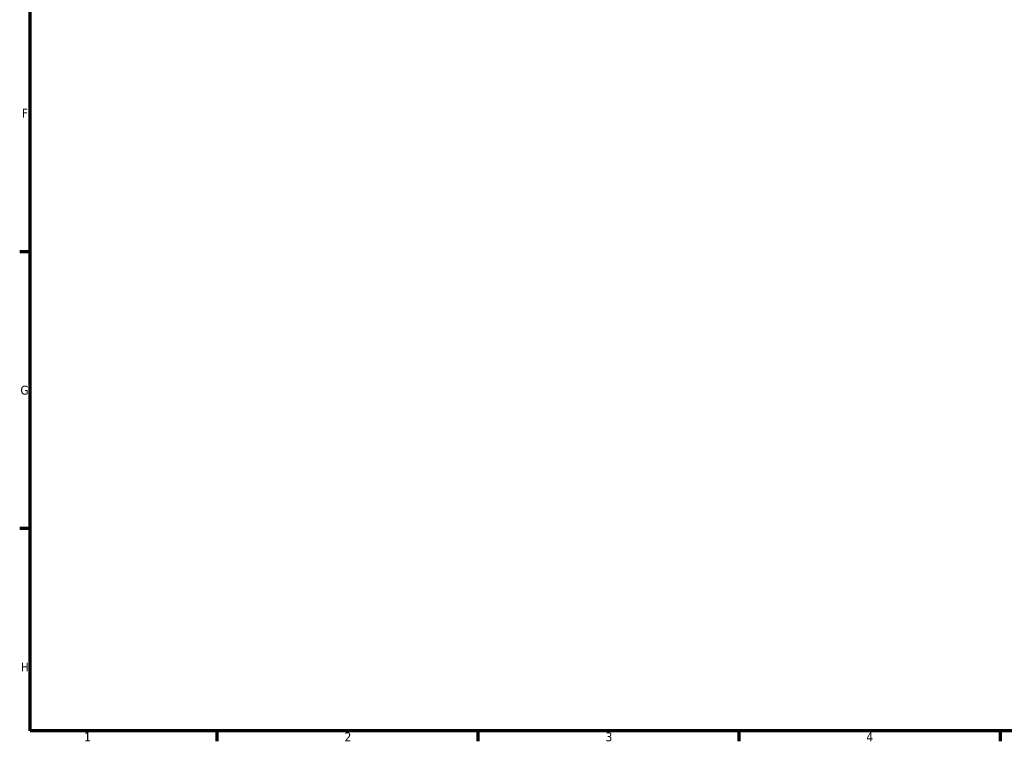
# Model space of a CAD drawing. Header units: millimetres. Extents: x 0 to 903, y -173 to 594.
# Tile 1 of 8: x 17 to 281, y 17 to 211. Entities that reach past the tile are written whole.
import ezdxf

# ---------------------------------------------------------------- set-up
doc = ezdxf.new("R2010")
doc.units = ezdxf.units.MM
doc.layers.add('Border (ANSI)', color=7, linetype='Continuous', lineweight=70)
doc.styles.add('Note Text (ANSI)', font='tahoma.ttf')

# ---------------------------------------------------------------- blocks, each defined once
blk = doc.blocks.new('Borders Default Border')
at = {"layer": 'Border (ANSI)'}
for p, q in [((20, 148.5), (17.2, 148.5)), ((20, 74.25), (17.2, 74.25)), ((70.08, 20), (70.08, 17.2)), ((140.17, 20), (140.17, 17.2)), ((210.25, 20), (210.25, 17.2)), ((280.33, 20), (280.33, 17.2))]:
    blk.add_line(p, q, dxfattribs=at)
at = {"layer": 'Border (ANSI)', "flags": 128}
blk.add_lwpolyline([(20, 20), (20, 574), (821, 574), (821, 20), (20, 20)], dxfattribs=at)
at = {"layer": 'Border (ANSI)', "color": 5, "true_color": 0x0000ff, "char_height": 2.4, "attachment_point": 7, "style": 'Note Text (ANSI)'}
for s, insert in [('F', (17.78, 184.43)), ('G', (17.4, 110.13)), ('H', (17.53, 35.93)), ('1', (34.5, 17.2)), ('2', (104.4, 17.2)), ('3', (174.46, 17.15)), ('4', (244.45, 17.2))]:
    blk.add_mtext(s, dxfattribs=dict(at, insert=insert))

msp = doc.modelspace()

# ---------------------------------------------------------------- block references
msp.add_blockref('Borders Default Border', (0, 0))

doc.saveas('drawing.dxf')
